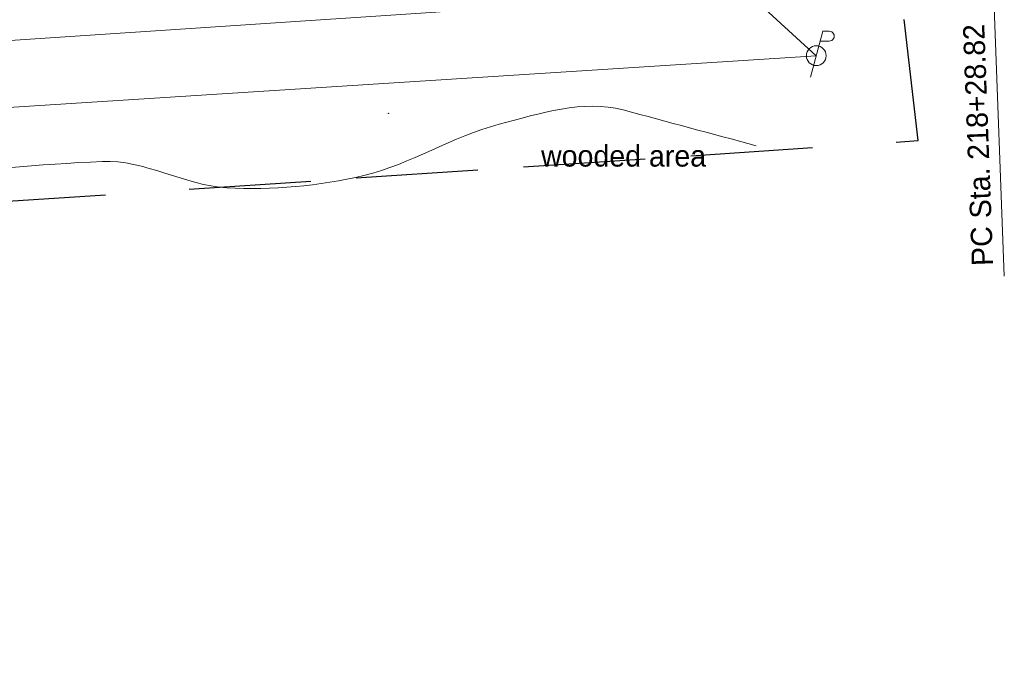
# Model space of a CAD drawing. Header units: feet. Extents: x 2433273 to 2447442, y 555003 to 575201.
# Tile 181 of 226: x 2435603 to 2435926, y 569422 to 569637. Entities that reach past the tile are written whole.
import ezdxf
from ezdxf.enums import TextEntityAlignment as Align

# ---------------------------------------------------------------- set-up
doc = ezdxf.new("R2010")
doc.units = ezdxf.units.FT
doc.header["$LTSCALE"] = 50
doc.header["$MEASUREMENT"] = 0
for name, pattern in [('cl50', [100, 7.5, -7.5, 70, -7.5, 7.5]), ('esmtuex', [4.65, 0.8, -0.275, -0.275, 0.8, -0.3, 0.8, -0.3, 0.8, -0.3]), ('treelt', [0.3, -0.15, -0.15])]:
    doc.linetypes.add(name, pattern=pattern)
for name, color, linetype, lineweight in [('GE_P_CL_50', 7, 'cl50', 13), ('RW_X_Esmt_U', 6, 'esmtuex', 30), ('SV_X_Text', 7, 'Continuous', 0), ('UT_X_Electric_Cells', 1, 'Continuous', 0), ('UT_X_Overhead_Electric', 1, 'Continuous', 0), ('VG_X_Tree_Line_Lt', 3, 'treelt', 0)]:
    doc.layers.add(name, color=color, linetype=linetype, lineweight=lineweight)
doc.layers.add('GK_Visualization', color=30, linetype='Continuous', lineweight=13, plot=False)
doc.styles.add('Slanted-Normal LS 0.50', font='font31.shx', dxfattribs={"height": 0.14})
doc.styles.add('Style-font30', font='font30.shx')
doc.styles.add('Style-font31', font='font31.shx')

# ---------------------------------------------------------------- blocks, each defined once
blk = doc.blocks.new('X_15')
at = {"layer": 'GK_Visualization', "color": 1, "linetype": 'Continuous', "lineweight": 0}
for p, q in [((-0.07, -0.07), (0.07, 0.07)), ((-0.07, 0.07), (0.07, -0.07))]:
    blk.add_line(p, q, dxfattribs=at)
blk = doc.blocks.new('PP_34')
at = {"layer": 'UT_X_Electric_Cells', "color": 1, "linetype": 'Continuous', "lineweight": 0}
for p, q in [((0.0428, 0.16), (-0.0375, -0.14)), ((0.0428, 0.16), (0.0853, 0.16)), ((0.0258, 0.0963), (0.0853, 0.0963))]:
    blk.add_line(p, q, dxfattribs=at)
blk.add_circle((0, 0), 0.065, dxfattribs=at)
at = {"layer": 'UT_X_Electric_Cells', "color": 1, "linetype": 'Continuous', "lineweight": 0, "extrusion": (0, 0, -1)}
blk.add_arc((-0.086, 0.1281), 0.0319, 88.8767, 271.1233, dxfattribs=at)

msp = doc.modelspace()

# ---------------------------------------------------------------- linework, layer by layer
at = {"layer": 'GE_P_CL_50', "linetype": 'Continuous'}
msp.add_line((2435926.01, 569553.16), (2435921.15, 569683.31), dxfattribs=at)
at = {"layer": 'GK_Visualization', "color": 1, "flags": 128}
msp.add_lwpolyline([(2434883.86, 569422.27), (2434880.15, 569524.2, -0.40544), (2434936.12, 569586.25), (2435739.51, 569639.72, 0.406061), (2435795.48, 569701.9)], format="xyb", dxfattribs=at)
at = {"layer": 'RW_X_Esmt_U'}
for p, q in [((2435897.81, 569597.64), (2435874.06, 569800.12)), ((2434895.26, 569530.91), (2435897.81, 569597.64))]:
    msp.add_line(p, q, dxfattribs=at)
at = {"layer": 'UT_X_Overhead_Electric'}
for p, q in [((2435864.34, 569625.48), (2435835.9, 569651.48)), ((2435344.34, 569592.14), (2435864.34, 569625.48))]:
    msp.add_line(p, q, dxfattribs=at)
at = {"layer": 'VG_X_Tree_Line_Lt'}
msp.add_open_spline([(2434890.43, 569451.39), (2434891.39, 569453.47), (2434892.36, 569455.56), (2434893.32, 569457.65), (2434902.71, 569464.25), (2434912.09, 569470.85), (2434921.48, 569477.44), (2434934.18, 569486.38), (2434945.24, 569497.45), (2434958.21, 569506.12), (2434968.67, 569513.12), (2434982.92, 569511.84), (2434994.35, 569516.49), (2435006.93, 569521.6), (2435017.09, 569534.06), (2435030.76, 569536.15), (2435042.02, 569537.87), (2435053.33, 569538.8), (2435064.65, 569539.71), (2435087.95, 569541.57), (2435111.22, 569543.74), (2435134.55, 569545), (2435149.58, 569545.81), (2435164.68, 569545.1), (2435179.71, 569545.64), (2435193.19, 569546.12), (2435206.64, 569547.72), (2435220.11, 569548.37), (2435220.22, 569548.38), (2435220.32, 569548.35), (2435220.42, 569548.37), (2435239.62, 569551.25), (2435258.51, 569555.2), (2435277.47, 569558.77), (2435295.84, 569562.23), (2435314.21, 569566.43), (2435332.58, 569569.75), (2435354.97, 569573.79), (2435377.29, 569555.21), (2435399.66, 569555.8), (2435416.12, 569556.23), (2435433.15, 569558.16), (2435449.65, 569562.29), (2435463.19, 569565.68), (2435475.41, 569572.71), (2435489.02, 569575.02), (2435515.25, 569579.49), (2435541.62, 569582.49), (2435568.06, 569585.51), (2435588.71, 569587.88), (2435609.5, 569589.86), (2435630.1, 569590.8), (2435643.92, 569591.43), (2435657.3, 569582.89), (2435670.98, 569582.17), (2435685.76, 569581.4), (2435701.16, 569582.66), (2435715.93, 569586.21), (2435731.47, 569589.93), (2435744.91, 569598.98), (2435760.34, 569603.01), (2435773.65, 569606.48), (2435787.83, 569611.23), (2435801.01, 569607.68), (2435815.54, 569603.78), (2435830.06, 569599.87), (2435844.59, 569595.96)], degree=3, knots=[0, 0, 0, 0, 0.5, 0.5, 0.5, 0.517433, 0.517433, 0.517433, 0.541037, 0.541037, 0.541037, 0.560085, 0.560085, 0.560085, 0.581043, 0.581043, 0.581043, 0.598309, 0.598309, 0.598309, 0.633816, 0.633816, 0.633816, 0.656692, 0.656692, 0.656692, 0.677206, 0.677206, 0.677206, 0.67736, 0.67736, 0.67736, 0.706736, 0.706736, 0.706736, 0.7352, 0.7352, 0.7352, 0.769905, 0.769905, 0.769905, 0.795438, 0.795438, 0.795438, 0.816403, 0.816403, 0.816403, 0.856788, 0.856788, 0.856788, 0.88833, 0.88833, 0.88833, 0.909493, 0.909493, 0.909493, 0.932355, 0.932355, 0.932355, 0.956407, 0.956407, 0.956407, 0.977143, 0.977143, 0.977143, 1, 1, 1, 1], dxfattribs=at)

# ---------------------------------------------------------------- block references
at = {"layer": 'GK_Visualization', "color": 1, "linetype": 'Continuous', "lineweight": 0}
msp.add_blockref('X_15', (2435724.05, 569606.54), dxfattribs=at)
at = {"layer": 'UT_X_Electric_Cells', "color": 1, "linetype": 'Continuous', "lineweight": 0, "xscale": 50, "yscale": 50, "zscale": 50}
msp.add_blockref('PP_34', (2435864.34, 569625.48), dxfattribs=at)

# ---------------------------------------------------------------- texts
at = {"layer": 'GE_P_CL_50', "linetype": 'Continuous', "style": 'Style-font31'}
msp.add_text('PC Sta. 218+28.82', height=7, rotation=92.1417, dxfattribs=at).set_placement((2435922.38, 569556.66))
at = {"layer": 'GK_Visualization', "color": 1, "style": 'Style-font30'}
msp.add_text('TEMP80', height=0.14, dxfattribs=at).set_placement((2435724.05, 569606.54), align=Align.RIGHT)
at = {"layer": 'SV_X_Text', "style": 'Slanted-Normal LS 0.50'}
msp.add_text('wooded area', height=7, dxfattribs=at).set_placement((2435774.06, 569596.11), align=Align.TOP_LEFT)

doc.saveas('drawing.dxf')
